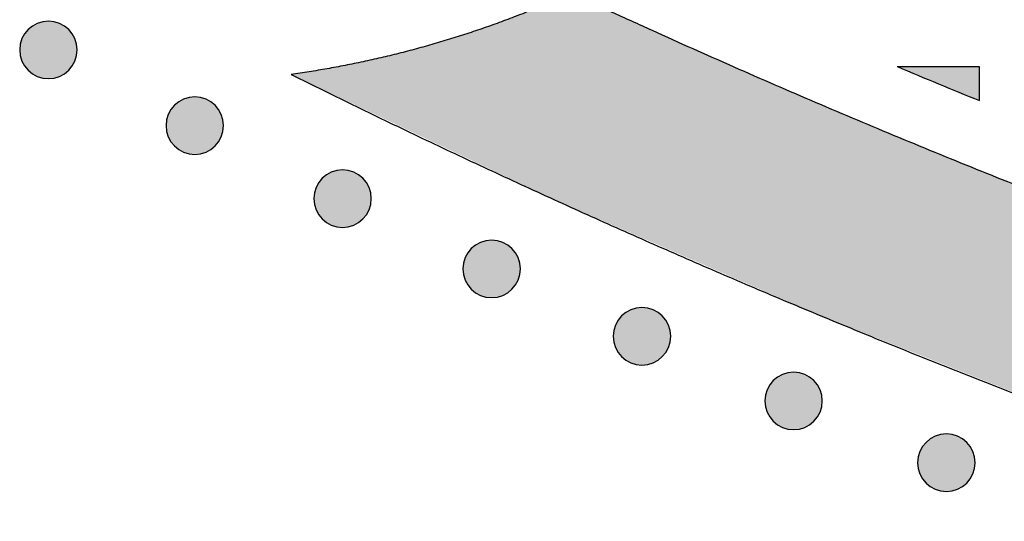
# Model space of a CAD drawing. Header units: millimetres. Extents: x -3873 to -97, y 912 to 4165.
# Tile 23 of 256: x -3584 to -3524, y 948 to 979. Entities that reach past the tile are written whole.
import ezdxf

# ---------------------------------------------------------------- set-up
doc = ezdxf.new("R2010")
doc.units = ezdxf.units.MM
doc.layers.add('pattern', color=7, linetype='Continuous', true_color=0x000000)

msp = doc.modelspace()

# ---------------------------------------------------------------- hatches: boundary and pattern name
at = {"layer": 'pattern'}
for points in [[(-3501.365, 947.924), (-3502.065, 948.778), (-3502.744, 949.653), (-3503.4, 950.547), (-3504.033, 951.461), (-3504.642, 952.394), (-3505.226, 953.343), (-3505.785, 954.309), (-3506.318, 955.29), (-3506.824, 956.285), (-3507.303, 957.293), (-3507.754, 958.314), (-3508.177, 959.345), (-3508.571, 960.385), (-3508.937, 961.434), (-3509.273, 962.491), (-3509.581, 963.553), (-3519.908, 967.468), (-3530.154, 971.6), (-3540.31, 975.947), (-3550.371, 980.505), (-3551.399, 980.049), (-3552.435, 979.612), (-3553.481, 979.192), (-3554.534, 978.791), (-3555.596, 978.409), (-3556.664, 978.046), (-3557.74, 977.703), (-3558.821, 977.378), (-3559.908, 977.073), (-3561.001, 976.788), (-3562.098, 976.522), (-3563.199, 976.276), (-3564.303, 976.051), (-3565.411, 975.845), (-3566.52, 975.66), (-3567.632, 975.494), (-3551.425, 967.778), (-3534.959, 960.602), (-3518.263, 953.981)], [(-3581.344, 975.757), (-3581.372, 975.729), (-3581.401, 975.702), (-3581.431, 975.675), (-3581.462, 975.649), (-3581.493, 975.623), (-3581.526, 975.598), (-3581.559, 975.573), (-3581.593, 975.549), (-3581.628, 975.526), (-3581.664, 975.503), (-3581.701, 975.481), (-3581.738, 975.46), (-3581.776, 975.44), (-3581.815, 975.42), (-3581.854, 975.401), (-3581.894, 975.383), (-3581.935, 975.366), (-3581.976, 975.35), (-3582.018, 975.335), (-3582.061, 975.321), (-3582.104, 975.308), (-3582.147, 975.296), (-3582.191, 975.285), (-3582.235, 975.275), (-3582.28, 975.267), (-3582.325, 975.259), (-3582.37, 975.253), (-3582.416, 975.247), (-3582.461, 975.243), (-3582.507, 975.24), (-3582.553, 975.239), (-3582.599, 975.238), (-3582.645, 975.239), (-3582.691, 975.24), (-3582.737, 975.243), (-3582.782, 975.248), (-3582.828, 975.253), (-3582.873, 975.259), (-3582.918, 975.267), (-3582.963, 975.276), (-3583.007, 975.286), (-3583.051, 975.297), (-3583.094, 975.309), (-3583.137, 975.322), (-3583.18, 975.336), (-3583.222, 975.351), (-3583.263, 975.367), (-3583.304, 975.385), (-3583.344, 975.403), (-3583.383, 975.421), (-3583.422, 975.441), (-3583.46, 975.462), (-3583.497, 975.483), (-3583.533, 975.505), (-3583.569, 975.528), (-3583.604, 975.551), (-3583.638, 975.575), (-3583.671, 975.6), (-3583.704, 975.625), (-3583.735, 975.651), (-3583.766, 975.677), (-3583.796, 975.704), (-3583.825, 975.731), (-3583.853, 975.759), (-3583.881, 975.787), (-3583.908, 975.816), (-3583.934, 975.846), (-3583.961, 975.877), (-3583.986, 975.908), (-3584.012, 975.941), (-3584.036, 975.974), (-3584.06, 976.008), (-3584.084, 976.043), (-3584.106, 976.079), (-3584.128, 976.115), (-3584.15, 976.153), (-3584.17, 976.191), (-3584.19, 976.229), (-3584.208, 976.269), (-3584.226, 976.309), (-3584.243, 976.35), (-3584.259, 976.391), (-3584.275, 976.433), (-3584.289, 976.476), (-3584.302, 976.519), (-3584.314, 976.562), (-3584.325, 976.606), (-3584.334, 976.65), (-3584.343, 976.695), (-3584.351, 976.74), (-3584.357, 976.785), (-3584.362, 976.831), (-3584.367, 976.876), (-3584.369, 976.922), (-3584.371, 976.968), (-3584.372, 977.014), (-3584.371, 977.06), (-3584.369, 977.106), (-3584.366, 977.151), (-3584.362, 977.197), (-3584.357, 977.243), (-3584.35, 977.288), (-3584.343, 977.333), (-3584.334, 977.377), (-3584.324, 977.422), (-3584.313, 977.466), (-3584.301, 977.509), (-3584.288, 977.552), (-3584.274, 977.594), (-3584.258, 977.636), (-3584.242, 977.678), (-3584.225, 977.718), (-3584.207, 977.758), (-3584.188, 977.798), (-3584.169, 977.837), (-3584.148, 977.875), (-3584.127, 977.912), (-3584.105, 977.948), (-3584.082, 977.984), (-3584.059, 978.019), (-3584.034, 978.053), (-3584.01, 978.086), (-3583.985, 978.119), (-3583.959, 978.15), (-3583.932, 978.181), (-3583.906, 978.211), (-3583.879, 978.24), (-3583.851, 978.268), (-3583.823, 978.296), (-3583.794, 978.323), (-3583.764, 978.349), (-3583.733, 978.376), (-3583.701, 978.401), (-3583.669, 978.426), (-3583.636, 978.451), (-3583.602, 978.475), (-3583.567, 978.499), (-3583.531, 978.521), (-3583.494, 978.543), (-3583.457, 978.564), (-3583.419, 978.585), (-3583.38, 978.605), (-3583.341, 978.623), (-3583.301, 978.641), (-3583.26, 978.658), (-3583.219, 978.674), (-3583.177, 978.689), (-3583.134, 978.703), (-3583.091, 978.717), (-3583.048, 978.728), (-3583.004, 978.739), (-3582.959, 978.749), (-3582.915, 978.758), (-3582.87, 978.766), (-3582.825, 978.772), (-3582.779, 978.777), (-3582.733, 978.781), (-3582.688, 978.784), (-3582.642, 978.786), (-3582.596, 978.787), (-3582.55, 978.786), (-3582.504, 978.784), (-3582.458, 978.781), (-3582.413, 978.777), (-3582.367, 978.772), (-3582.322, 978.765), (-3582.277, 978.757), (-3582.232, 978.749), (-3582.188, 978.739), (-3582.144, 978.728), (-3582.101, 978.716), (-3582.058, 978.703), (-3582.015, 978.688), (-3581.973, 978.673), (-3581.932, 978.657), (-3581.891, 978.64), (-3581.851, 978.622), (-3581.812, 978.603), (-3581.773, 978.583), (-3581.735, 978.563), (-3581.698, 978.542), (-3581.661, 978.52), (-3581.626, 978.497), (-3581.591, 978.473), (-3581.557, 978.449), (-3581.523, 978.425), (-3581.491, 978.399), (-3581.459, 978.374), (-3581.429, 978.347), (-3581.399, 978.321), (-3581.37, 978.293), (-3581.342, 978.266), (-3581.314, 978.238), (-3581.287, 978.209), (-3581.26, 978.179), (-3581.234, 978.148), (-3581.208, 978.116), (-3581.183, 978.084), (-3581.159, 978.051), (-3581.135, 978.016), (-3581.111, 977.981), (-3581.088, 977.946), (-3581.067, 977.909), (-3581.045, 977.872), (-3581.025, 977.834), (-3581.005, 977.795), (-3580.986, 977.756), (-3580.968, 977.716), (-3580.951, 977.675), (-3580.935, 977.633), (-3580.92, 977.592), (-3580.906, 977.549), (-3580.893, 977.506), (-3580.881, 977.463), (-3580.87, 977.419), (-3580.86, 977.374), (-3580.852, 977.33), (-3580.844, 977.285), (-3580.838, 977.239), (-3580.832, 977.194), (-3580.828, 977.148), (-3580.825, 977.103), (-3580.824, 977.057), (-3580.823, 977.011), (-3580.824, 976.965), (-3580.826, 976.919), (-3580.829, 976.873), (-3580.833, 976.827), (-3580.838, 976.782), (-3580.845, 976.737), (-3580.852, 976.692), (-3580.861, 976.647), (-3580.871, 976.603), (-3580.882, 976.559), (-3580.894, 976.516), (-3580.907, 976.473), (-3580.921, 976.43), (-3580.936, 976.388), (-3580.953, 976.347), (-3580.97, 976.306), (-3580.988, 976.266), (-3581.007, 976.227), (-3581.026, 976.188), (-3581.047, 976.15), (-3581.068, 976.113), (-3581.09, 976.076), (-3581.113, 976.041), (-3581.136, 976.006), (-3581.16, 975.972), (-3581.185, 975.938), (-3581.21, 975.906), (-3581.236, 975.874), (-3581.262, 975.844), (-3581.289, 975.814), (-3581.316, 975.785)], [(-3525.176, 973.878), (-3525.174, 975.97), (-3530.247, 975.974)], [(-3572.319, 971.082), (-3572.347, 971.055), (-3572.376, 971.028), (-3572.406, 971.001), (-3572.437, 970.975), (-3572.468, 970.949), (-3572.501, 970.924), (-3572.534, 970.899), (-3572.568, 970.875), (-3572.603, 970.852), (-3572.639, 970.829), (-3572.676, 970.807), (-3572.713, 970.786), (-3572.751, 970.766), (-3572.79, 970.746), (-3572.829, 970.727), (-3572.869, 970.709), (-3572.91, 970.692), (-3572.951, 970.676), (-3572.993, 970.661), (-3573.036, 970.647), (-3573.079, 970.634), (-3573.122, 970.622), (-3573.166, 970.611), (-3573.21, 970.601), (-3573.255, 970.592), (-3573.3, 970.585), (-3573.345, 970.578), (-3573.391, 970.573), (-3573.436, 970.569), (-3573.482, 970.566), (-3573.528, 970.564), (-3573.574, 970.564), (-3573.62, 970.564), (-3573.666, 970.566), (-3573.712, 970.569), (-3573.757, 970.574), (-3573.803, 970.579), (-3573.848, 970.585), (-3573.893, 970.593), (-3573.938, 970.602), (-3573.982, 970.612), (-3574.026, 970.623), (-3574.069, 970.635), (-3574.112, 970.648), (-3574.155, 970.662), (-3574.197, 970.677), (-3574.238, 970.693), (-3574.279, 970.71), (-3574.319, 970.728), (-3574.358, 970.747), (-3574.397, 970.767), (-3574.435, 970.787), (-3574.472, 970.809), (-3574.509, 970.831), (-3574.544, 970.854), (-3574.579, 970.877), (-3574.613, 970.901), (-3574.646, 970.926), (-3574.679, 970.951), (-3574.71, 970.977), (-3574.741, 971.003), (-3574.771, 971.03), (-3574.8, 971.057), (-3574.828, 971.085), (-3574.856, 971.113), (-3574.883, 971.142), (-3574.909, 971.172), (-3574.936, 971.203), (-3574.961, 971.234), (-3574.987, 971.267), (-3575.011, 971.3), (-3575.035, 971.334), (-3575.059, 971.369), (-3575.081, 971.405), (-3575.103, 971.441), (-3575.125, 971.479), (-3575.145, 971.517), (-3575.165, 971.555), (-3575.184, 971.595), (-3575.201, 971.635), (-3575.218, 971.676), (-3575.234, 971.717), (-3575.25, 971.759), (-3575.264, 971.801), (-3575.277, 971.844), (-3575.289, 971.888), (-3575.3, 971.932), (-3575.309, 971.976), (-3575.318, 972.021), (-3575.326, 972.066), (-3575.332, 972.111), (-3575.337, 972.156), (-3575.342, 972.202), (-3575.344, 972.248), (-3575.346, 972.294), (-3575.347, 972.34), (-3575.346, 972.386), (-3575.344, 972.432), (-3575.341, 972.477), (-3575.337, 972.523), (-3575.332, 972.568), (-3575.325, 972.614), (-3575.318, 972.659), (-3575.309, 972.703), (-3575.299, 972.748), (-3575.288, 972.791), (-3575.276, 972.835), (-3575.263, 972.878), (-3575.249, 972.92), (-3575.233, 972.962), (-3575.217, 973.004), (-3575.2, 973.044), (-3575.182, 973.084), (-3575.163, 973.124), (-3575.144, 973.163), (-3575.123, 973.2), (-3575.102, 973.238), (-3575.08, 973.274), (-3575.057, 973.31), (-3575.034, 973.345), (-3575.009, 973.379), (-3574.985, 973.412), (-3574.96, 973.445), (-3574.934, 973.476), (-3574.907, 973.507), (-3574.881, 973.537), (-3574.854, 973.566), (-3574.826, 973.594), (-3574.798, 973.621), (-3574.769, 973.649), (-3574.739, 973.675), (-3574.708, 973.701), (-3574.676, 973.727), (-3574.644, 973.752), (-3574.611, 973.777), (-3574.577, 973.801), (-3574.542, 973.824), (-3574.506, 973.847), (-3574.469, 973.869), (-3574.432, 973.89), (-3574.394, 973.911), (-3574.355, 973.93), (-3574.316, 973.949), (-3574.276, 973.967), (-3574.235, 973.984), (-3574.194, 974), (-3574.152, 974.015), (-3574.109, 974.029), (-3574.066, 974.042), (-3574.023, 974.054), (-3573.979, 974.065), (-3573.935, 974.075), (-3573.89, 974.084), (-3573.845, 974.091), (-3573.8, 974.098), (-3573.754, 974.103), (-3573.709, 974.107), (-3573.663, 974.11), (-3573.617, 974.112), (-3573.571, 974.112), (-3573.525, 974.112), (-3573.479, 974.11), (-3573.433, 974.107), (-3573.388, 974.103), (-3573.342, 974.097), (-3573.297, 974.091), (-3573.252, 974.083), (-3573.207, 974.075), (-3573.163, 974.065), (-3573.119, 974.054), (-3573.076, 974.042), (-3573.033, 974.028), (-3572.99, 974.014), (-3572.948, 973.999), (-3572.907, 973.983), (-3572.866, 973.966), (-3572.826, 973.948), (-3572.787, 973.929), (-3572.748, 973.909), (-3572.71, 973.889), (-3572.673, 973.868), (-3572.636, 973.845), (-3572.601, 973.823), (-3572.566, 973.799), (-3572.532, 973.775), (-3572.498, 973.751), (-3572.466, 973.725), (-3572.434, 973.699), (-3572.404, 973.673), (-3572.374, 973.646), (-3572.345, 973.619), (-3572.317, 973.592), (-3572.289, 973.564), (-3572.262, 973.534), (-3572.235, 973.505), (-3572.209, 973.474), (-3572.183, 973.442), (-3572.158, 973.41), (-3572.134, 973.376), (-3572.11, 973.342), (-3572.086, 973.307), (-3572.064, 973.272), (-3572.042, 973.235), (-3572.02, 973.198), (-3572, 973.16), (-3571.98, 973.121), (-3571.961, 973.082), (-3571.943, 973.041), (-3571.926, 973.001), (-3571.91, 972.959), (-3571.895, 972.917), (-3571.881, 972.875), (-3571.868, 972.832), (-3571.856, 972.788), (-3571.845, 972.745), (-3571.835, 972.7), (-3571.827, 972.656), (-3571.819, 972.611), (-3571.813, 972.565), (-3571.807, 972.52), (-3571.803, 972.474), (-3571.8, 972.428), (-3571.799, 972.383), (-3571.798, 972.337), (-3571.799, 972.291), (-3571.801, 972.245), (-3571.804, 972.199), (-3571.808, 972.153), (-3571.813, 972.108), (-3571.82, 972.063), (-3571.827, 972.018), (-3571.836, 971.973), (-3571.846, 971.929), (-3571.857, 971.885), (-3571.869, 971.841), (-3571.882, 971.798), (-3571.896, 971.756), (-3571.912, 971.714), (-3571.928, 971.673), (-3571.945, 971.632), (-3571.963, 971.592), (-3571.982, 971.553), (-3572.001, 971.514), (-3572.022, 971.476), (-3572.043, 971.439), (-3572.065, 971.402), (-3572.088, 971.366), (-3572.111, 971.332), (-3572.135, 971.297), (-3572.16, 971.264), (-3572.185, 971.232), (-3572.211, 971.2), (-3572.237, 971.169), (-3572.264, 971.14), (-3572.291, 971.111)], [(-3563.208, 966.578), (-3563.236, 966.55), (-3563.265, 966.523), (-3563.295, 966.497), (-3563.326, 966.47), (-3563.358, 966.445), (-3563.39, 966.419), (-3563.423, 966.395), (-3563.458, 966.371), (-3563.492, 966.347), (-3563.528, 966.325), (-3563.565, 966.303), (-3563.602, 966.281), (-3563.64, 966.261), (-3563.679, 966.241), (-3563.718, 966.223), (-3563.758, 966.205), (-3563.799, 966.188), (-3563.84, 966.172), (-3563.882, 966.157), (-3563.925, 966.142), (-3563.968, 966.129), (-3564.011, 966.117), (-3564.055, 966.106), (-3564.1, 966.097), (-3564.144, 966.088), (-3564.189, 966.08), (-3564.234, 966.074), (-3564.28, 966.069), (-3564.326, 966.065), (-3564.371, 966.062), (-3564.417, 966.06), (-3564.463, 966.059), (-3564.509, 966.06), (-3564.555, 966.062), (-3564.601, 966.065), (-3564.646, 966.069), (-3564.692, 966.074), (-3564.737, 966.081), (-3564.782, 966.089), (-3564.827, 966.097), (-3564.871, 966.107), (-3564.915, 966.118), (-3564.958, 966.13), (-3565.001, 966.143), (-3565.044, 966.158), (-3565.086, 966.173), (-3565.127, 966.189), (-3565.168, 966.206), (-3565.208, 966.224), (-3565.247, 966.243), (-3565.286, 966.262), (-3565.324, 966.283), (-3565.361, 966.304), (-3565.398, 966.326), (-3565.433, 966.349), (-3565.468, 966.373), (-3565.502, 966.397), (-3565.536, 966.421), (-3565.568, 966.447), (-3565.6, 966.472), (-3565.63, 966.499), (-3565.66, 966.525), (-3565.689, 966.553), (-3565.717, 966.58), (-3565.745, 966.608), (-3565.772, 966.637), (-3565.799, 966.667), (-3565.825, 966.698), (-3565.851, 966.73), (-3565.876, 966.762), (-3565.9, 966.795), (-3565.924, 966.83), (-3565.948, 966.864), (-3565.971, 966.9), (-3565.993, 966.937), (-3566.014, 966.974), (-3566.034, 967.012), (-3566.054, 967.051), (-3566.073, 967.09), (-3566.091, 967.13), (-3566.108, 967.171), (-3566.124, 967.212), (-3566.139, 967.254), (-3566.153, 967.297), (-3566.166, 967.34), (-3566.178, 967.383), (-3566.189, 967.427), (-3566.199, 967.472), (-3566.207, 967.516), (-3566.215, 967.561), (-3566.221, 967.606), (-3566.227, 967.652), (-3566.231, 967.698), (-3566.234, 967.743), (-3566.235, 967.789), (-3566.236, 967.835), (-3566.235, 967.881), (-3566.233, 967.927), (-3566.23, 967.973), (-3566.226, 968.018), (-3566.221, 968.064), (-3566.214, 968.109), (-3566.207, 968.154), (-3566.198, 968.199), (-3566.188, 968.243), (-3566.177, 968.287), (-3566.165, 968.33), (-3566.152, 968.373), (-3566.138, 968.416), (-3566.123, 968.458), (-3566.106, 968.499), (-3566.089, 968.54), (-3566.071, 968.58), (-3566.053, 968.619), (-3566.033, 968.658), (-3566.012, 968.696), (-3565.991, 968.733), (-3565.969, 968.77), (-3565.946, 968.805), (-3565.923, 968.84), (-3565.899, 968.874), (-3565.874, 968.908), (-3565.849, 968.94), (-3565.823, 968.972), (-3565.797, 969.002), (-3565.77, 969.032), (-3565.743, 969.061), (-3565.715, 969.089), (-3565.687, 969.117), (-3565.658, 969.144), (-3565.628, 969.171), (-3565.597, 969.197), (-3565.566, 969.223), (-3565.533, 969.248), (-3565.5, 969.272), (-3565.466, 969.297), (-3565.431, 969.32), (-3565.395, 969.343), (-3565.359, 969.365), (-3565.321, 969.386), (-3565.283, 969.406), (-3565.244, 969.426), (-3565.205, 969.445), (-3565.165, 969.463), (-3565.124, 969.48), (-3565.083, 969.496), (-3565.041, 969.511), (-3564.998, 969.525), (-3564.955, 969.538), (-3564.912, 969.55), (-3564.868, 969.561), (-3564.824, 969.571), (-3564.779, 969.579), (-3564.734, 969.587), (-3564.689, 969.593), (-3564.643, 969.599), (-3564.598, 969.603), (-3564.552, 969.606), (-3564.506, 969.607), (-3564.46, 969.608), (-3564.414, 969.607), (-3564.368, 969.606), (-3564.322, 969.602), (-3564.277, 969.598), (-3564.231, 969.593), (-3564.186, 969.586), (-3564.141, 969.579), (-3564.097, 969.57), (-3564.052, 969.56), (-3564.008, 969.549), (-3563.965, 969.537), (-3563.922, 969.524), (-3563.879, 969.51), (-3563.838, 969.495), (-3563.796, 969.478), (-3563.755, 969.461), (-3563.715, 969.443), (-3563.676, 969.425), (-3563.637, 969.405), (-3563.599, 969.384), (-3563.562, 969.363), (-3563.526, 969.341), (-3563.49, 969.318), (-3563.455, 969.295), (-3563.421, 969.271), (-3563.388, 969.246), (-3563.355, 969.221), (-3563.324, 969.195), (-3563.293, 969.169), (-3563.263, 969.142), (-3563.234, 969.115), (-3563.206, 969.087), (-3563.178, 969.059), (-3563.151, 969.03), (-3563.125, 969), (-3563.098, 968.969), (-3563.073, 968.938), (-3563.047, 968.905), (-3563.023, 968.872), (-3562.999, 968.838), (-3562.975, 968.803), (-3562.953, 968.767), (-3562.931, 968.731), (-3562.909, 968.693), (-3562.889, 968.655), (-3562.869, 968.616), (-3562.851, 968.577), (-3562.833, 968.537), (-3562.816, 968.496), (-3562.8, 968.455), (-3562.785, 968.413), (-3562.77, 968.37), (-3562.757, 968.327), (-3562.745, 968.284), (-3562.734, 968.24), (-3562.725, 968.196), (-3562.716, 968.151), (-3562.708, 968.106), (-3562.702, 968.061), (-3562.697, 968.015), (-3562.693, 967.97), (-3562.69, 967.924), (-3562.688, 967.878), (-3562.687, 967.832), (-3562.688, 967.786), (-3562.69, 967.74), (-3562.693, 967.695), (-3562.697, 967.649), (-3562.702, 967.603), (-3562.709, 967.558), (-3562.716, 967.513), (-3562.725, 967.469), (-3562.735, 967.424), (-3562.746, 967.38), (-3562.758, 967.337), (-3562.771, 967.294), (-3562.786, 967.251), (-3562.801, 967.21), (-3562.817, 967.168), (-3562.834, 967.128), (-3562.852, 967.087), (-3562.871, 967.048), (-3562.89, 967.009), (-3562.911, 966.971), (-3562.932, 966.934), (-3562.954, 966.898), (-3562.977, 966.862), (-3563.001, 966.827), (-3563.025, 966.793), (-3563.049, 966.76), (-3563.075, 966.727), (-3563.1, 966.696), (-3563.127, 966.665), (-3563.153, 966.635), (-3563.181, 966.606)], [(-3554.015, 962.245), (-3554.043, 962.217), (-3554.072, 962.19), (-3554.102, 962.163), (-3554.133, 962.137), (-3554.164, 962.111), (-3554.197, 962.086), (-3554.23, 962.061), (-3554.264, 962.037), (-3554.299, 962.014), (-3554.335, 961.991), (-3554.371, 961.969), (-3554.409, 961.948), (-3554.447, 961.928), (-3554.485, 961.908), (-3554.525, 961.889), (-3554.565, 961.871), (-3554.606, 961.854), (-3554.647, 961.838), (-3554.689, 961.823), (-3554.731, 961.809), (-3554.774, 961.796), (-3554.818, 961.784), (-3554.862, 961.773), (-3554.906, 961.763), (-3554.951, 961.755), (-3554.996, 961.747), (-3555.041, 961.741), (-3555.086, 961.735), (-3555.132, 961.731), (-3555.178, 961.728), (-3555.224, 961.727), (-3555.27, 961.726), (-3555.316, 961.727), (-3555.362, 961.728), (-3555.407, 961.731), (-3555.453, 961.736), (-3555.498, 961.741), (-3555.544, 961.747), (-3555.589, 961.755), (-3555.633, 961.764), (-3555.678, 961.774), (-3555.721, 961.785), (-3555.765, 961.797), (-3555.808, 961.81), (-3555.85, 961.824), (-3555.892, 961.839), (-3555.934, 961.855), (-3555.974, 961.873), (-3556.014, 961.891), (-3556.054, 961.909), (-3556.093, 961.929), (-3556.131, 961.95), (-3556.168, 961.971), (-3556.204, 961.993), (-3556.24, 962.016), (-3556.275, 962.039), (-3556.309, 962.063), (-3556.342, 962.088), (-3556.375, 962.113), (-3556.406, 962.139), (-3556.437, 962.165), (-3556.467, 962.192), (-3556.496, 962.219), (-3556.524, 962.247), (-3556.551, 962.275), (-3556.579, 962.304), (-3556.605, 962.334), (-3556.631, 962.365), (-3556.657, 962.396), (-3556.682, 962.429), (-3556.707, 962.462), (-3556.731, 962.496), (-3556.754, 962.531), (-3556.777, 962.567), (-3556.799, 962.603), (-3556.82, 962.641), (-3556.841, 962.679), (-3556.86, 962.717), (-3556.879, 962.757), (-3556.897, 962.797), (-3556.914, 962.838), (-3556.93, 962.879), (-3556.945, 962.921), (-3556.959, 962.964), (-3556.972, 963.007), (-3556.984, 963.05), (-3556.995, 963.094), (-3557.005, 963.138), (-3557.014, 963.183), (-3557.021, 963.228), (-3557.028, 963.273), (-3557.033, 963.319), (-3557.037, 963.364), (-3557.04, 963.41), (-3557.042, 963.456), (-3557.042, 963.502), (-3557.042, 963.548), (-3557.04, 963.594), (-3557.037, 963.639), (-3557.033, 963.685), (-3557.027, 963.731), (-3557.021, 963.776), (-3557.013, 963.821), (-3557.005, 963.865), (-3556.995, 963.91), (-3556.984, 963.954), (-3556.972, 963.997), (-3556.958, 964.04), (-3556.944, 964.082), (-3556.929, 964.124), (-3556.913, 964.166), (-3556.896, 964.206), (-3556.878, 964.247), (-3556.859, 964.286), (-3556.839, 964.325), (-3556.819, 964.363), (-3556.798, 964.4), (-3556.775, 964.436), (-3556.753, 964.472), (-3556.729, 964.507), (-3556.705, 964.541), (-3556.681, 964.574), (-3556.655, 964.607), (-3556.629, 964.638), (-3556.603, 964.669), (-3556.576, 964.699), (-3556.549, 964.728), (-3556.522, 964.756), (-3556.494, 964.784), (-3556.464, 964.811), (-3556.435, 964.837), (-3556.404, 964.864), (-3556.372, 964.889), (-3556.34, 964.914), (-3556.306, 964.939), (-3556.272, 964.963), (-3556.237, 964.987), (-3556.202, 965.009), (-3556.165, 965.031), (-3556.128, 965.052), (-3556.09, 965.073), (-3556.051, 965.093), (-3556.012, 965.111), (-3555.971, 965.129), (-3555.931, 965.146), (-3555.889, 965.162), (-3555.847, 965.177), (-3555.805, 965.191), (-3555.762, 965.205), (-3555.718, 965.217), (-3555.675, 965.227), (-3555.63, 965.237), (-3555.586, 965.246), (-3555.541, 965.254), (-3555.495, 965.26), (-3555.45, 965.265), (-3555.404, 965.269), (-3555.358, 965.272), (-3555.313, 965.274), (-3555.267, 965.275), (-3555.221, 965.274), (-3555.175, 965.272), (-3555.129, 965.269), (-3555.083, 965.265), (-3555.038, 965.26), (-3554.993, 965.253), (-3554.948, 965.245), (-3554.903, 965.237), (-3554.859, 965.227), (-3554.815, 965.216), (-3554.771, 965.204), (-3554.728, 965.191), (-3554.686, 965.176), (-3554.644, 965.161), (-3554.603, 965.145), (-3554.562, 965.128), (-3554.522, 965.11), (-3554.483, 965.091), (-3554.444, 965.071), (-3554.406, 965.051), (-3554.369, 965.03), (-3554.332, 965.008), (-3554.296, 964.985), (-3554.262, 964.961), (-3554.227, 964.937), (-3554.194, 964.913), (-3554.162, 964.887), (-3554.13, 964.862), (-3554.099, 964.835), (-3554.07, 964.809), (-3554.041, 964.781), (-3554.012, 964.754), (-3553.985, 964.726), (-3553.958, 964.697), (-3553.931, 964.667), (-3553.905, 964.636), (-3553.879, 964.604), (-3553.854, 964.572), (-3553.829, 964.539), (-3553.805, 964.504), (-3553.782, 964.469), (-3553.759, 964.434), (-3553.737, 964.397), (-3553.716, 964.36), (-3553.696, 964.322), (-3553.676, 964.283), (-3553.657, 964.244), (-3553.639, 964.204), (-3553.622, 964.163), (-3553.606, 964.121), (-3553.591, 964.08), (-3553.577, 964.037), (-3553.564, 963.994), (-3553.552, 963.951), (-3553.541, 963.907), (-3553.531, 963.862), (-3553.522, 963.818), (-3553.515, 963.773), (-3553.508, 963.727), (-3553.503, 963.682), (-3553.499, 963.636), (-3553.496, 963.591), (-3553.494, 963.545), (-3553.494, 963.499), (-3553.494, 963.453), (-3553.496, 963.407), (-3553.499, 963.361), (-3553.504, 963.316), (-3553.509, 963.27), (-3553.515, 963.225), (-3553.523, 963.18), (-3553.532, 963.135), (-3553.542, 963.091), (-3553.553, 963.047), (-3553.565, 963.004), (-3553.578, 962.961), (-3553.592, 962.918), (-3553.607, 962.876), (-3553.623, 962.835), (-3553.64, 962.794), (-3553.658, 962.754), (-3553.677, 962.715), (-3553.697, 962.676), (-3553.718, 962.638), (-3553.739, 962.601), (-3553.761, 962.564), (-3553.784, 962.529), (-3553.807, 962.494), (-3553.831, 962.46), (-3553.856, 962.426), (-3553.881, 962.394), (-3553.907, 962.362), (-3553.933, 962.332), (-3553.96, 962.302), (-3553.987, 962.273)], [(-3544.742, 958.084), (-3544.77, 958.056), (-3544.799, 958.029), (-3544.829, 958.003), (-3544.86, 957.976), (-3544.891, 957.951), (-3544.924, 957.925), (-3544.957, 957.901), (-3544.991, 957.877), (-3545.026, 957.853), (-3545.062, 957.831), (-3545.098, 957.809), (-3545.136, 957.787), (-3545.174, 957.767), (-3545.212, 957.747), (-3545.252, 957.729), (-3545.292, 957.711), (-3545.333, 957.694), (-3545.374, 957.678), (-3545.416, 957.663), (-3545.459, 957.648), (-3545.502, 957.635), (-3545.545, 957.623), (-3545.589, 957.612), (-3545.633, 957.603), (-3545.678, 957.594), (-3545.723, 957.586), (-3545.768, 957.58), (-3545.814, 957.575), (-3545.859, 957.571), (-3545.905, 957.568), (-3545.951, 957.566), (-3545.997, 957.565), (-3546.043, 957.566), (-3546.089, 957.568), (-3546.134, 957.571), (-3546.18, 957.575), (-3546.226, 957.58), (-3546.271, 957.587), (-3546.316, 957.594), (-3546.36, 957.603), (-3546.405, 957.613), (-3546.449, 957.624), (-3546.492, 957.636), (-3546.535, 957.649), (-3546.577, 957.664), (-3546.619, 957.679), (-3546.661, 957.695), (-3546.701, 957.712), (-3546.742, 957.73), (-3546.781, 957.749), (-3546.82, 957.768), (-3546.858, 957.789), (-3546.895, 957.81), (-3546.931, 957.832), (-3546.967, 957.855), (-3547.002, 957.879), (-3547.036, 957.903), (-3547.069, 957.927), (-3547.102, 957.953), (-3547.133, 957.978), (-3547.164, 958.005), (-3547.194, 958.031), (-3547.223, 958.059), (-3547.251, 958.086), (-3547.279, 958.114), (-3547.306, 958.143), (-3547.332, 958.173), (-3547.359, 958.204), (-3547.384, 958.236), (-3547.41, 958.268), (-3547.434, 958.301), (-3547.458, 958.335), (-3547.482, 958.37), (-3547.504, 958.406), (-3547.526, 958.443), (-3547.547, 958.48), (-3547.568, 958.518), (-3547.588, 958.557), (-3547.606, 958.596), (-3547.624, 958.636), (-3547.641, 958.677), (-3547.657, 958.718), (-3547.672, 958.76), (-3547.686, 958.803), (-3547.7, 958.846), (-3547.712, 958.889), (-3547.722, 958.933), (-3547.732, 958.978), (-3547.741, 959.022), (-3547.749, 959.067), (-3547.755, 959.112), (-3547.76, 959.158), (-3547.764, 959.204), (-3547.767, 959.249), (-3547.769, 959.295), (-3547.77, 959.341), (-3547.769, 959.387), (-3547.767, 959.433), (-3547.764, 959.479), (-3547.76, 959.524), (-3547.755, 959.57), (-3547.748, 959.615), (-3547.74, 959.66), (-3547.732, 959.705), (-3547.722, 959.749), (-3547.711, 959.793), (-3547.699, 959.836), (-3547.686, 959.879), (-3547.671, 959.922), (-3547.656, 959.964), (-3547.64, 960.005), (-3547.623, 960.046), (-3547.605, 960.086), (-3547.586, 960.125), (-3547.566, 960.164), (-3547.546, 960.202), (-3547.525, 960.239), (-3547.503, 960.276), (-3547.48, 960.311), (-3547.456, 960.346), (-3547.432, 960.38), (-3547.408, 960.414), (-3547.382, 960.446), (-3547.357, 960.478), (-3547.33, 960.508), (-3547.304, 960.538), (-3547.276, 960.567), (-3547.249, 960.595), (-3547.221, 960.623), (-3547.192, 960.65), (-3547.162, 960.677), (-3547.131, 960.703), (-3547.099, 960.729), (-3547.067, 960.754), (-3547.034, 960.778), (-3546.999, 960.802), (-3546.964, 960.826), (-3546.929, 960.849), (-3546.892, 960.871), (-3546.855, 960.892), (-3546.817, 960.912), (-3546.778, 960.932), (-3546.739, 960.951), (-3546.699, 960.969), (-3546.658, 960.986), (-3546.616, 961.002), (-3546.575, 961.017), (-3546.532, 961.031), (-3546.489, 961.044), (-3546.446, 961.056), (-3546.402, 961.067), (-3546.357, 961.077), (-3546.313, 961.085), (-3546.268, 961.093), (-3546.222, 961.099), (-3546.177, 961.105), (-3546.131, 961.109), (-3546.086, 961.112), (-3546.04, 961.113), (-3545.994, 961.114), (-3545.948, 961.113), (-3545.902, 961.111), (-3545.856, 961.108), (-3545.811, 961.104), (-3545.765, 961.099), (-3545.72, 961.092), (-3545.675, 961.085), (-3545.63, 961.076), (-3545.586, 961.066), (-3545.542, 961.055), (-3545.499, 961.043), (-3545.456, 961.03), (-3545.413, 961.016), (-3545.371, 961.001), (-3545.33, 960.984), (-3545.289, 960.967), (-3545.249, 960.949), (-3545.21, 960.931), (-3545.171, 960.911), (-3545.133, 960.89), (-3545.096, 960.869), (-3545.059, 960.847), (-3545.024, 960.824), (-3544.989, 960.801), (-3544.955, 960.777), (-3544.921, 960.752), (-3544.889, 960.727), (-3544.857, 960.701), (-3544.827, 960.675), (-3544.797, 960.648), (-3544.768, 960.621), (-3544.74, 960.593), (-3544.712, 960.565), (-3544.685, 960.536), (-3544.658, 960.506), (-3544.632, 960.475), (-3544.606, 960.444), (-3544.581, 960.411), (-3544.556, 960.378), (-3544.532, 960.344), (-3544.509, 960.309), (-3544.486, 960.273), (-3544.464, 960.237), (-3544.443, 960.199), (-3544.423, 960.161), (-3544.403, 960.122), (-3544.384, 960.083), (-3544.366, 960.043), (-3544.349, 960.002), (-3544.333, 959.961), (-3544.318, 959.919), (-3544.304, 959.876), (-3544.291, 959.833), (-3544.279, 959.79), (-3544.268, 959.746), (-3544.258, 959.702), (-3544.25, 959.657), (-3544.242, 959.612), (-3544.236, 959.567), (-3544.23, 959.521), (-3544.226, 959.476), (-3544.223, 959.43), (-3544.222, 959.384), (-3544.221, 959.338), (-3544.222, 959.292), (-3544.223, 959.246), (-3544.226, 959.2), (-3544.231, 959.155), (-3544.236, 959.109), (-3544.242, 959.064), (-3544.25, 959.019), (-3544.259, 958.975), (-3544.269, 958.93), (-3544.28, 958.886), (-3544.292, 958.843), (-3544.305, 958.8), (-3544.319, 958.757), (-3544.334, 958.716), (-3544.35, 958.674), (-3544.368, 958.633), (-3544.386, 958.593), (-3544.404, 958.554), (-3544.424, 958.515), (-3544.445, 958.477), (-3544.466, 958.44), (-3544.488, 958.404), (-3544.511, 958.368), (-3544.534, 958.333), (-3544.558, 958.299), (-3544.583, 958.266), (-3544.608, 958.233), (-3544.634, 958.202), (-3544.66, 958.171), (-3544.687, 958.141), (-3544.714, 958.112)], [(-3535.393, 954.097), (-3535.421, 954.07), (-3535.45, 954.043), (-3535.48, 954.016), (-3535.511, 953.99), (-3535.542, 953.964), (-3535.575, 953.939), (-3535.608, 953.914), (-3535.642, 953.89), (-3535.677, 953.867), (-3535.713, 953.844), (-3535.749, 953.822), (-3535.787, 953.801), (-3535.825, 953.78), (-3535.863, 953.761), (-3535.903, 953.742), (-3535.943, 953.724), (-3535.984, 953.707), (-3536.025, 953.691), (-3536.067, 953.676), (-3536.109, 953.662), (-3536.152, 953.649), (-3536.196, 953.637), (-3536.24, 953.626), (-3536.284, 953.616), (-3536.329, 953.607), (-3536.374, 953.6), (-3536.419, 953.593), (-3536.465, 953.588), (-3536.51, 953.584), (-3536.556, 953.581), (-3536.602, 953.579), (-3536.648, 953.579), (-3536.694, 953.579), (-3536.74, 953.581), (-3536.785, 953.584), (-3536.831, 953.588), (-3536.876, 953.594), (-3536.922, 953.6), (-3536.967, 953.608), (-3537.011, 953.617), (-3537.056, 953.627), (-3537.099, 953.638), (-3537.143, 953.65), (-3537.186, 953.663), (-3537.228, 953.677), (-3537.27, 953.692), (-3537.312, 953.708), (-3537.352, 953.725), (-3537.392, 953.743), (-3537.432, 953.762), (-3537.471, 953.782), (-3537.509, 953.802), (-3537.546, 953.824), (-3537.582, 953.846), (-3537.618, 953.869), (-3537.653, 953.892), (-3537.687, 953.916), (-3537.72, 953.941), (-3537.753, 953.966), (-3537.784, 953.992), (-3537.815, 954.018), (-3537.845, 954.045), (-3537.874, 954.072), (-3537.902, 954.1), (-3537.929, 954.128), (-3537.957, 954.157), (-3537.983, 954.187), (-3538.01, 954.217), (-3538.035, 954.249), (-3538.06, 954.282), (-3538.085, 954.315), (-3538.109, 954.349), (-3538.132, 954.384), (-3538.155, 954.42), (-3538.177, 954.456), (-3538.198, 954.493), (-3538.219, 954.531), (-3538.239, 954.57), (-3538.257, 954.61), (-3538.275, 954.65), (-3538.292, 954.691), (-3538.308, 954.732), (-3538.323, 954.774), (-3538.337, 954.816), (-3538.35, 954.859), (-3538.362, 954.903), (-3538.373, 954.947), (-3538.383, 954.991), (-3538.392, 955.036), (-3538.4, 955.081), (-3538.406, 955.126), (-3538.411, 955.171), (-3538.415, 955.217), (-3538.418, 955.263), (-3538.42, 955.309), (-3538.421, 955.355), (-3538.42, 955.401), (-3538.418, 955.446), (-3538.415, 955.492), (-3538.411, 955.538), (-3538.406, 955.583), (-3538.399, 955.629), (-3538.391, 955.673), (-3538.383, 955.718), (-3538.373, 955.762), (-3538.362, 955.806), (-3538.35, 955.85), (-3538.336, 955.893), (-3538.322, 955.935), (-3538.307, 955.977), (-3538.291, 956.018), (-3538.274, 956.059), (-3538.256, 956.099), (-3538.237, 956.139), (-3538.217, 956.177), (-3538.197, 956.215), (-3538.176, 956.253), (-3538.154, 956.289), (-3538.131, 956.325), (-3538.107, 956.36), (-3538.083, 956.394), (-3538.059, 956.427), (-3538.033, 956.459), (-3538.008, 956.491), (-3537.981, 956.522), (-3537.954, 956.552), (-3537.927, 956.581), (-3537.9, 956.609), (-3537.872, 956.636), (-3537.843, 956.663), (-3537.813, 956.69), (-3537.782, 956.716), (-3537.75, 956.742), (-3537.718, 956.767), (-3537.684, 956.792), (-3537.65, 956.816), (-3537.615, 956.839), (-3537.58, 956.862), (-3537.543, 956.884), (-3537.506, 956.905), (-3537.468, 956.926), (-3537.429, 956.945), (-3537.39, 956.964), (-3537.35, 956.982), (-3537.309, 956.999), (-3537.267, 957.015), (-3537.225, 957.03), (-3537.183, 957.044), (-3537.14, 957.057), (-3537.097, 957.069), (-3537.053, 957.08), (-3537.008, 957.09), (-3536.964, 957.099), (-3536.919, 957.106), (-3536.873, 957.113), (-3536.828, 957.118), (-3536.782, 957.122), (-3536.736, 957.125), (-3536.691, 957.127), (-3536.645, 957.127), (-3536.599, 957.127), (-3536.553, 957.125), (-3536.507, 957.122), (-3536.461, 957.118), (-3536.416, 957.112), (-3536.371, 957.106), (-3536.326, 957.098), (-3536.281, 957.089), (-3536.237, 957.079), (-3536.193, 957.068), (-3536.15, 957.056), (-3536.107, 957.043), (-3536.064, 957.029), (-3536.022, 957.014), (-3535.981, 956.998), (-3535.94, 956.981), (-3535.9, 956.963), (-3535.861, 956.944), (-3535.822, 956.924), (-3535.784, 956.904), (-3535.747, 956.882), (-3535.71, 956.86), (-3535.674, 956.838), (-3535.64, 956.814), (-3535.605, 956.79), (-3535.572, 956.765), (-3535.54, 956.74), (-3535.508, 956.714), (-3535.477, 956.688), (-3535.448, 956.661), (-3535.419, 956.634), (-3535.391, 956.607), (-3535.363, 956.578), (-3535.336, 956.549), (-3535.309, 956.519), (-3535.283, 956.489), (-3535.257, 956.457), (-3535.232, 956.425), (-3535.207, 956.391), (-3535.183, 956.357), (-3535.16, 956.322), (-3535.137, 956.286), (-3535.115, 956.25), (-3535.094, 956.213), (-3535.074, 956.175), (-3535.054, 956.136), (-3535.035, 956.096), (-3535.017, 956.056), (-3535, 956.016), (-3534.984, 955.974), (-3534.969, 955.932), (-3534.955, 955.89), (-3534.942, 955.847), (-3534.93, 955.803), (-3534.919, 955.759), (-3534.909, 955.715), (-3534.901, 955.67), (-3534.893, 955.625), (-3534.887, 955.58), (-3534.881, 955.535), (-3534.877, 955.489), (-3534.874, 955.443), (-3534.872, 955.397), (-3534.872, 955.352), (-3534.873, 955.306), (-3534.874, 955.26), (-3534.877, 955.214), (-3534.882, 955.168), (-3534.887, 955.123), (-3534.893, 955.078), (-3534.901, 955.033), (-3534.91, 954.988), (-3534.92, 954.944), (-3534.931, 954.9), (-3534.943, 954.856), (-3534.956, 954.813), (-3534.97, 954.771), (-3534.985, 954.729), (-3535.001, 954.688), (-3535.018, 954.647), (-3535.036, 954.607), (-3535.055, 954.567), (-3535.075, 954.529), (-3535.096, 954.491), (-3535.117, 954.453), (-3535.139, 954.417), (-3535.162, 954.381), (-3535.185, 954.346), (-3535.209, 954.312), (-3535.234, 954.279), (-3535.259, 954.247), (-3535.285, 954.215), (-3535.311, 954.184), (-3535.338, 954.154), (-3535.365, 954.125)], [(-3525.971, 950.286), (-3525.999, 950.259), (-3526.028, 950.232), (-3526.058, 950.205), (-3526.089, 950.179), (-3526.12, 950.153), (-3526.153, 950.128), (-3526.186, 950.103), (-3526.22, 950.079), (-3526.255, 950.056), (-3526.291, 950.033), (-3526.327, 950.011), (-3526.365, 949.99), (-3526.403, 949.969), (-3526.441, 949.95), (-3526.481, 949.931), (-3526.521, 949.913), (-3526.562, 949.896), (-3526.603, 949.88), (-3526.645, 949.865), (-3526.687, 949.851), (-3526.73, 949.838), (-3526.774, 949.826), (-3526.818, 949.815), (-3526.862, 949.805), (-3526.907, 949.796), (-3526.952, 949.789), (-3526.997, 949.782), (-3527.043, 949.777), (-3527.088, 949.773), (-3527.134, 949.77), (-3527.18, 949.768), (-3527.226, 949.768), (-3527.272, 949.768), (-3527.318, 949.77), (-3527.363, 949.773), (-3527.409, 949.777), (-3527.454, 949.783), (-3527.5, 949.789), (-3527.545, 949.797), (-3527.589, 949.806), (-3527.634, 949.816), (-3527.678, 949.827), (-3527.721, 949.839), (-3527.764, 949.852), (-3527.806, 949.866), (-3527.848, 949.881), (-3527.89, 949.897), (-3527.93, 949.914), (-3527.97, 949.932), (-3528.01, 949.951), (-3528.049, 949.971), (-3528.087, 949.991), (-3528.124, 950.013), (-3528.16, 950.035), (-3528.196, 950.057), (-3528.231, 950.081), (-3528.265, 950.105), (-3528.298, 950.13), (-3528.331, 950.155), (-3528.362, 950.181), (-3528.393, 950.207), (-3528.423, 950.234), (-3528.452, 950.261), (-3528.48, 950.288), (-3528.507, 950.317), (-3528.535, 950.346), (-3528.561, 950.376), (-3528.588, 950.406), (-3528.613, 950.438), (-3528.638, 950.47), (-3528.663, 950.504), (-3528.687, 950.538), (-3528.71, 950.573), (-3528.733, 950.609), (-3528.755, 950.645), (-3528.776, 950.682), (-3528.797, 950.72), (-3528.817, 950.759), (-3528.835, 950.799), (-3528.853, 950.839), (-3528.87, 950.879), (-3528.886, 950.921), (-3528.901, 950.963), (-3528.915, 951.005), (-3528.928, 951.048), (-3528.94, 951.092), (-3528.951, 951.136), (-3528.961, 951.18), (-3528.97, 951.225), (-3528.978, 951.27), (-3528.984, 951.315), (-3528.989, 951.36), (-3528.993, 951.406), (-3528.996, 951.452), (-3528.998, 951.498), (-3528.999, 951.544), (-3528.998, 951.59), (-3528.996, 951.635), (-3528.993, 951.681), (-3528.989, 951.727), (-3528.984, 951.772), (-3528.977, 951.818), (-3528.969, 951.862), (-3528.961, 951.907), (-3528.951, 951.951), (-3528.94, 951.995), (-3528.928, 952.039), (-3528.914, 952.082), (-3528.9, 952.124), (-3528.885, 952.166), (-3528.869, 952.207), (-3528.852, 952.248), (-3528.834, 952.288), (-3528.815, 952.328), (-3528.795, 952.366), (-3528.775, 952.404), (-3528.754, 952.442), (-3528.732, 952.478), (-3528.709, 952.514), (-3528.685, 952.549), (-3528.661, 952.583), (-3528.637, 952.616), (-3528.611, 952.648), (-3528.586, 952.68), (-3528.559, 952.711), (-3528.533, 952.741), (-3528.505, 952.77), (-3528.478, 952.798), (-3528.45, 952.825), (-3528.421, 952.852), (-3528.391, 952.879), (-3528.36, 952.905), (-3528.328, 952.931), (-3528.296, 952.956), (-3528.262, 952.981), (-3528.228, 953.005), (-3528.193, 953.028), (-3528.158, 953.051), (-3528.121, 953.073), (-3528.084, 953.094), (-3528.046, 953.115), (-3528.007, 953.134), (-3527.968, 953.153), (-3527.928, 953.171), (-3527.887, 953.188), (-3527.845, 953.204), (-3527.803, 953.219), (-3527.761, 953.233), (-3527.718, 953.246), (-3527.675, 953.258), (-3527.631, 953.269), (-3527.586, 953.279), (-3527.542, 953.288), (-3527.497, 953.295), (-3527.451, 953.302), (-3527.406, 953.307), (-3527.36, 953.311), (-3527.315, 953.314), (-3527.269, 953.316), (-3527.223, 953.316), (-3527.177, 953.316), (-3527.131, 953.314), (-3527.085, 953.311), (-3527.039, 953.307), (-3526.994, 953.301), (-3526.949, 953.295), (-3526.904, 953.287), (-3526.859, 953.278), (-3526.815, 953.268), (-3526.771, 953.257), (-3526.728, 953.245), (-3526.685, 953.232), (-3526.642, 953.218), (-3526.6, 953.203), (-3526.559, 953.187), (-3526.518, 953.17), (-3526.478, 953.152), (-3526.439, 953.133), (-3526.4, 953.113), (-3526.362, 953.093), (-3526.325, 953.071), (-3526.288, 953.049), (-3526.252, 953.027), (-3526.218, 953.003), (-3526.184, 952.979), (-3526.15, 952.954), (-3526.118, 952.929), (-3526.086, 952.903), (-3526.056, 952.877), (-3526.026, 952.85), (-3525.997, 952.823), (-3525.969, 952.796), (-3525.941, 952.767), (-3525.914, 952.738), (-3525.887, 952.708), (-3525.861, 952.678), (-3525.835, 952.646), (-3525.81, 952.614), (-3525.785, 952.58), (-3525.761, 952.546), (-3525.738, 952.511), (-3525.715, 952.475), (-3525.693, 952.439), (-3525.672, 952.402), (-3525.652, 952.364), (-3525.632, 952.325), (-3525.613, 952.285), (-3525.595, 952.245), (-3525.578, 952.205), (-3525.562, 952.163), (-3525.547, 952.121), (-3525.533, 952.079), (-3525.52, 952.036), (-3525.508, 951.992), (-3525.497, 951.948), (-3525.487, 951.904), (-3525.479, 951.859), (-3525.471, 951.814), (-3525.465, 951.769), (-3525.459, 951.724), (-3525.455, 951.678), (-3525.452, 951.632), (-3525.45, 951.586), (-3525.45, 951.54), (-3525.451, 951.495), (-3525.452, 951.449), (-3525.455, 951.403), (-3525.46, 951.357), (-3525.465, 951.312), (-3525.471, 951.267), (-3525.479, 951.222), (-3525.488, 951.177), (-3525.498, 951.133), (-3525.509, 951.089), (-3525.521, 951.045), (-3525.534, 951.002), (-3525.548, 950.96), (-3525.563, 950.918), (-3525.579, 950.877), (-3525.597, 950.836), (-3525.614, 950.796), (-3525.633, 950.756), (-3525.653, 950.718), (-3525.674, 950.68), (-3525.695, 950.642), (-3525.717, 950.606), (-3525.74, 950.57), (-3525.763, 950.535), (-3525.787, 950.501), (-3525.812, 950.468), (-3525.837, 950.436), (-3525.863, 950.404), (-3525.889, 950.373), (-3525.916, 950.343), (-3525.943, 950.314)]]:
    msp.add_hatch(color=256, dxfattribs=at).paths.add_polyline_path(points, flags=0)

# ---------------------------------------------------------------- linework, layer by layer
msp.add_lwpolyline([(-3525.176, 973.878), (-3525.174, 975.97), (-3530.247, 975.974)], dxfattribs=at)
at = {"layer": 'pattern', "extrusion": (0, 0, -1)}
for centre in [(3582.597, 977.012), (3573.572, 972.338), (3564.462, 967.834), (3555.268, 963.5), (3545.995, 959.34), (3536.646, 955.353), (3527.224, 951.542)]:
    msp.add_circle(centre, 1.774, dxfattribs=at)
at = {"layer": 'pattern'}
msp.add_arc((-3328.347, 1457.209), 521.872, 247.2398, 247.84223, dxfattribs=at)
for points, weights in [([(-3550.371, 980.505), (-3558.639, 976.75), (-3567.632, 975.494)], [1, 0.989688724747, 1]), ([(-3509.581, 963.553), (-3530.332, 971.172), (-3550.371, 980.505)], [1, 0.999117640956, 1]), ([(-3567.632, 975.494), (-3535.421, 959.493), (-3501.365, 947.924)], [1, 0.997771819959, 1])]:
    msp.add_rational_spline(points, weights, degree=2, dxfattribs=at)

doc.saveas('drawing.dxf')
